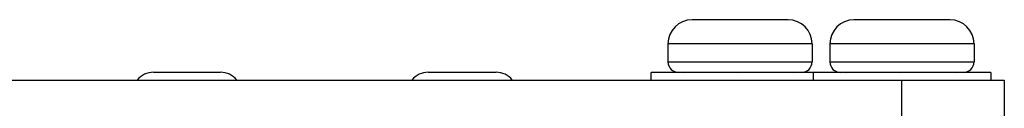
# Model space of a CAD drawing. Header units: inches. Extents: x 0 to 17, y 0 to 11.
# Tile 19 of 44: x 4.9981 to 5.7463, y 8.9899 to 9.0571. Entities that reach past the tile are written whole.
import ezdxf

# ---------------------------------------------------------------- set-up
doc = ezdxf.new("R2010")
doc.units = ezdxf.units.IN
doc.header["$LTSCALE"] = 0.935
doc.header["$MEASUREMENT"] = 0
doc.layers.get('0').update_dxf_attribs({"linetype": 'CONTINUOUS'})

msp = doc.modelspace()

# ---------------------------------------------------------------- linework, layer by layer
at = {"color": 7, "linetype": 'Continuous'}
for p, q in [((5.58198, 9.05706), (5.50898, 9.05706)), ((5.70501, 9.05706), (5.63201, 9.05706)), ((5.49073, 9.03881), (5.49073, 9.02506)), ((5.60023, 9.03881), (5.49073, 9.03881)), ((5.60023, 9.03881), (5.60023, 9.02506)), ((5.61376, 9.03881), (5.61376, 9.02506)), ((5.72326, 9.03881), (5.61376, 9.03881)), ((5.72326, 9.03881), (5.72326, 9.02506)), ((5.49073, 9.02506), (5.60023, 9.02506)), ((5.61376, 9.02506), (5.72326, 9.02506)), ((5.09973, 9.01719), (5.15079, 9.01719)), ((5.30854, 9.01719), (5.36013, 9.01719)), ((5.47798, 9.01106), (5.47798, 9.01706)), ((5.73601, 9.01706), (5.47798, 9.01706)), ((5.5001, 9.01706), (5.5001, 9.0172)), ((5.5001, 9.0172), (5.50297, 9.01706)), ((5.53667, 9.01706), (5.53668, 9.0172)), ((5.53668, 9.0172), (5.54377, 9.01706)), ((5.58205, 9.01706), (5.58205, 9.0172)), ((5.58205, 9.0172), (5.58625, 9.01706)), ((5.60101, 9.01706), (5.60101, 9.01106)), ((5.62313, 9.01706), (5.62314, 9.0172)), ((5.62314, 9.0172), (5.626, 9.01706)), ((5.6597, 9.01706), (5.65971, 9.0172)), ((5.65971, 9.0172), (5.6668, 9.01706)), ((5.70508, 9.0172), (5.70928, 9.01706)), ((5.70508, 9.01706), (5.70508, 9.0172)), ((5.73601, 9.01706), (5.73601, 9.01106)), ((2.98249, 9.01106), (5.74627, 9.01106)), ((5.66851, 8.98153), (5.66851, 9.01106)), ((5.74627, 9.01106), (5.74627, 8.98153))]:
    msp.add_line(p, q, dxfattribs=at)
for centre, radius, start, end in [((5.50898, 9.03881), 0.01825, 90, 180), ((5.58198, 9.03881), 0.01825, 0, 90), ((5.63201, 9.03881), 0.01825, 90, 180), ((5.70501, 9.03881), 0.01825, 0, 90), ((5.49873, 9.02506), 0.008, 180, 270), ((5.59223, 9.02506), 0.008, 270, 360), ((5.62176, 9.02506), 0.008, 180, 270), ((5.71526, 9.02506), 0.008, 270, 360), ((5.09973, 9.00144), 0.01575, 90, 141.51308), ((5.15079, 9.00144), 0.01575, 38.50263, 90.00001), ((5.30854, 9.00144), 0.01575, 90.00001, 141.51313), ((5.36013, 9.00144), 0.01575, 38.50261, 90.00001)]:
    msp.add_arc(centre, radius, start, end, dxfattribs=at)

doc.saveas('drawing.dxf')
